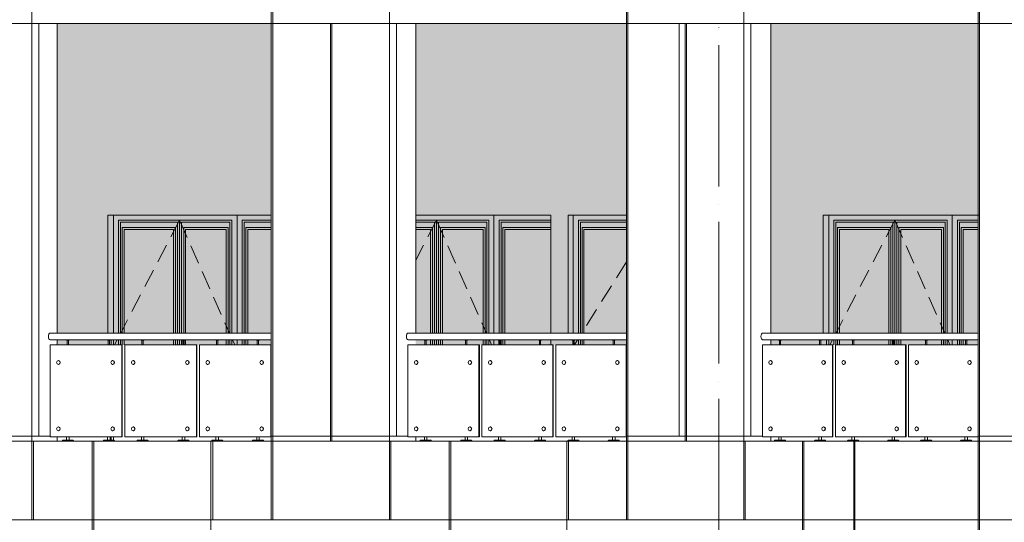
# Model space of a CAD drawing. Header units: millimetres. Extents: x 653421 to 888490, y -587092 to -202040.
# Tile 32 of 63: x 811496 to 821520, y -321601 to -316488. Entities that reach past the tile are written whole.
import ezdxf

# ---------------------------------------------------------------- set-up
doc = ezdxf.new("R2010")
doc.units = ezdxf.units.MM
doc.header["$LTSCALE"] = 0.05
doc.linetypes.add('ACAD_ISO04W100', pattern=[30, 24, -3, 0, -3])
doc.linetypes.add('DASHED', pattern=[19.05, 12.7, -6.35])
doc.layers.get('0').update_dxf_attribs({"lineweight": 0})
for name, color, linetype, lineweight in [('001 Axis', 1, 'ACAD_ISO04W100', 13), ('011 Dimension', 16, 'Continuous', 9), ('013 Door & Window', 48, 'Continuous', 9)]:
    doc.layers.add(name, color=color, linetype=linetype, lineweight=lineweight)

# ---------------------------------------------------------------- blocks, each defined once
blk = doc.blocks.new('A$C7F224F5E')
for p, q in [((-2112, 820, 0), (-2115, 820, 0)), ((-1571, 820, 0), (-1575, 820, 0)), ((-1367, 820, 0), (-1370, 820, 0)), ((-828, 820, 0), (-831, 820, 0)), ((-624, 820, 0), (-627, 820, 0)), ((-86, 820, 0), (-89, 820, 0)), ((-2115, 780, 0), (-2112, 780, 0)), ((-1575, 780, 0), (-1571, 780, 0)), ((-1370, 780, 0), (-1367, 780, 0)), ((-831, 780, 0), (-828, 780, 0)), ((-627, 780, 0), (-624, 780, 0)), ((-89, 780, 0), (-86, 780, 0)), ((-2112, 145, 0), (-2115, 145, 0)), ((-2115, 105, 0), (-2112, 105, 0)), ((-1571, 145, 0), (-1575, 145, 0)), ((-1575, 105, 0), (-1571, 105, 0)), ((-1367, 145, 0), (-1370, 145, 0)), ((-1370, 105, 0), (-1367, 105, 0)), ((-828, 145, 0), (-831, 145, 0)), ((-831, 105, 0), (-828, 105, 0)), ((-624, 145, 0), (-627, 145, 0)), ((-627, 105, 0), (-624, 105, 0)), ((-86, 145, 0), (-89, 145, 0)), ((-89, 105, 0), (-86, 105, 0))]:
    blk.add_line(p, q)
at = {"color": 195}
blk.add_lwpolyline([(-2194, 1032), (0, 1032), (0, 1100), (-2194, 1100)], dxfattribs=at)
at = {"lineweight": 0, "elevation": 0}
for points in [[(-2003, 1032), (-2003, 1028), (-2032, 1028), (-2032, 1032), (-2003, 1032)], [(-1595, 1032), (-1595, 1028), (-1623, 1028), (-1623, 1032), (-1595, 1032)], [(-1258, 1032), (-1258, 1028), (-1287, 1028), (-1287, 1032), (-1258, 1032)], [(-851, 1032), (-851, 1028), (-879, 1028), (-879, 1032), (-851, 1032)], [(-515, 1032), (-515, 1028), (-544, 1028), (-544, 1032), (-515, 1032)], [(-109, 1032), (-109, 1028), (-137, 1028), (-137, 1032), (-109, 1032)]]:
    blk.add_lwpolyline(points, close=True, dxfattribs=at)
for points in [[(-2024, 1028), (-2024, 980)], [(-2011, 1028), (-2011, 980)], [(-1616, 1028), (-1616, 980)], [(-1603, 1028), (-1603, 980)], [(-1279, 1028), (-1279, 980)], [(-1266, 1028), (-1266, 980)], [(-872, 1028), (-872, 980)], [(-859, 1028), (-859, 980)], [(-536, 1028), (-536, 980)], [(-523, 1028), (-523, 980)], [(-130, 1028), (-130, 980)], [(-117, 1028), (-117, 980)], [(-2030, 45), (-2030, 10)], [(-2005, 45), (-2005, 10)], [(-1621, 45), (-1621, 10)], [(-1596, 45), (-1596, 10)], [(-1285, 45), (-1285, 10)], [(-1260, 45), (-1260, 10)], [(-877, 45), (-877, 10)], [(-853, 45), (-853, 10)], [(-542, 45), (-542, 10)], [(-517, 45), (-517, 10)], [(-135, 45), (-135, 10)], [(-110, 45), (-110, 10)]]:
    blk.add_lwpolyline(points, dxfattribs=at)
for points in [[(-1961, 0), (-2074, 0), (-2074, 6, -0.39896), (-2069, 10), (-1966, 10, -0.39896), (-1961, 6), (-1961, 0)], [(-1552, 0), (-1665, 0), (-1665, 6, -0.39896), (-1661, 10), (-1557, 10, -0.39896), (-1553, 6), (-1552, 0)], [(-1216, 0), (-1329, 0), (-1329, 6, -0.39896), (-1324, 10), (-1221, 10, -0.39896), (-1216, 6), (-1216, 0)], [(-808, 0), (-922, 0), (-921, 6, -0.39896), (-917, 10), (-813, 10, -0.39896), (-809, 6), (-808, 0)], [(-473, 0), (-586, 0), (-586, 6, -0.39896), (-581, 10), (-478, 10, -0.39896), (-473, 6), (-473, 0)], [(-66, 0), (-179, 0), (-179, 6, -0.39896), (-175, 10), (-71, 10, -0.39896), (-67, 6), (-66, 0)]]:
    blk.add_lwpolyline(points, format="xyb", close=True, dxfattribs=at)
at = {"color": 195}
blk.add_ellipse((-2194, 1066, 0), major_axis=(0, -34.2), ratio=0.493968, start_param=3.141593, end_param=6.283185, dxfattribs=at)
for centre in [(-2115, 800, 0), (-1575, 800, 0), (-1370, 800, 0), (-831, 800, 0), (-627, 800, 0), (-89, 800, 0), (-2115, 125, 0), (-1575, 125, 0), (-1370, 125, 0), (-831, 125, 0), (-627, 125, 0), (-89, 125, 0)]:
    blk.add_ellipse(centre, major_axis=(0, -20), ratio=0.843388)
for centre in [(-2112, 800, 0), (-1571, 800, 0), (-1367, 800, 0), (-828, 800, 0), (-624, 800, 0), (-86, 800, 0), (-2112, 125, 0), (-1571, 125, 0), (-1367, 125, 0), (-828, 125, 0), (-624, 125, 0), (-86, 125, 0)]:
    blk.add_ellipse(centre, major_axis=(0, 20), ratio=0.8462, start_param=3.141593, end_param=6.283185)
at = {"layer": '011 Dimension', "color": 135, "lineweight": 0, "elevation": 0}
for points in [[(-2197, 45), (-1482, 45), (-1482, 980), (-2197, 980), (-2197, 45)], [(-1482, 45), (-1478, 45), (-1478, 980), (-1482, 980), (-1482, 45)], [(-739, 980), (-1452, 980), (-1452, 45), (-739, 45), (-739, 980)], [(-739, 980), (-734, 980), (-734, 45), (-739, 45)], [(-1, 980), (-709, 980), (-709, 45), (-1, 45), (-1, 980)], [(-1, 980), (-1, 45), (0, 45), (0, 980), (-1, 980)]]:
    blk.add_lwpolyline(points, close=True, dxfattribs=at)
blk = doc.blocks.new('A$C656A003F')
for p, q in [((-2138, 820), (-2141, 820)), ((-1592, 820), (-1595, 820)), ((-1385, 820), (-1388, 820)), ((-840, 820), (-843, 820)), ((-634, 820), (-637, 820)), ((-90, 820), (-93, 820)), ((-2141, 780), (-2138, 780)), ((-1595, 780), (-1592, 780)), ((-1388, 780), (-1385, 780)), ((-843, 780), (-840, 780)), ((-637, 780), (-634, 780)), ((-93, 780), (-90, 780)), ((-2138, 145), (-2141, 145)), ((-2141, 105), (-2138, 105)), ((-1592, 145), (-1595, 145)), ((-1595, 105), (-1592, 105)), ((-1385, 145), (-1388, 145)), ((-1388, 105), (-1385, 105)), ((-840, 145), (-843, 145)), ((-843, 105), (-840, 105)), ((-634, 145), (-637, 145)), ((-637, 105), (-634, 105)), ((-90, 145), (-93, 145)), ((-93, 105), (-90, 105))]:
    blk.add_line(p, q)
at = {"color": 195}
blk.add_lwpolyline([(-2223, 1032), (0, 1032), (0, 1100), (-2223, 1100)], dxfattribs=at)
at = {"lineweight": 0}
for points in [[(-2029, 1032), (-2029, 1028), (-2058, 1028), (-2058, 1032), (-2029, 1032)], [(-1617, 1032), (-1617, 1028), (-1645, 1028), (-1645, 1032), (-1617, 1032)], [(-1276, 1032), (-1276, 1028), (-1305, 1028), (-1305, 1032), (-1276, 1032)], [(-864, 1032), (-864, 1028), (-893, 1028), (-893, 1032), (-864, 1032)], [(-525, 1032), (-525, 1028), (-554, 1028), (-554, 1032), (-525, 1032)], [(-114, 1032), (-114, 1028), (-143, 1028), (-143, 1032), (-114, 1032)]]:
    blk.add_lwpolyline(points, close=True, dxfattribs=at)
for points in [[(-2051, 1028), (-2051, 980)], [(-2038, 1028), (-2038, 980)], [(-1638, 1028), (-1638, 980)], [(-1625, 1028), (-1625, 980)], [(-1298, 1028), (-1298, 980)], [(-1285, 1028), (-1285, 980)], [(-886, 1028), (-886, 980)], [(-873, 1028), (-873, 980)], [(-546, 1028), (-546, 980)], [(-533, 1028), (-533, 980)], [(-135, 1028), (-135, 980)], [(-122, 1028), (-122, 980)], [(-2056, 45), (-2056, 10)], [(-2031, 45), (-2031, 10)], [(-1643, 45), (-1643, 10)], [(-1618, 45), (-1618, 10)], [(-1303, 45), (-1303, 10)], [(-1278, 45), (-1278, 10)], [(-891, 45), (-891, 10)], [(-866, 45), (-866, 10)], [(-552, 45), (-552, 10)], [(-527, 45), (-527, 10)], [(-141, 45), (-141, 10)], [(-116, 45), (-116, 10)]]:
    blk.add_lwpolyline(points, dxfattribs=at)
for points in [[(-1987, 0), (-2100, 0), (-2100, 6, -0.39896), (-2095, 10), (-1992, 10, -0.39896), (-1987, 6), (-1987, 0)], [(-1574, 0), (-1687, 0), (-1687, 6, -0.39896), (-1682, 10), (-1579, 10, -0.39896), (-1575, 6), (-1574, 0)], [(-1234, 0), (-1347, 0), (-1347, 6, -0.39896), (-1342, 10), (-1239, 10, -0.39896), (-1234, 6), (-1234, 0)], [(-822, 0), (-935, 0), (-935, 6, -0.39896), (-930, 10), (-827, 10, -0.39896), (-822, 6), (-822, 0)], [(-483, 0), (-596, 0), (-596, 6, -0.39896), (-591, 10), (-488, 10, -0.39896), (-483, 6), (-483, 0)], [(-72, 0), (-185, 0), (-185, 6, -0.39896), (-180, 10), (-77, 10, -0.39896), (-72, 6), (-72, 0)]]:
    blk.add_lwpolyline(points, format="xyb", close=True, dxfattribs=at)
at = {"color": 195}
blk.add_ellipse((-2223, 1066, 0), major_axis=(0, -34.2), ratio=0.476499, start_param=3.141593, end_param=6.283185, dxfattribs=at)
for centre in [(-2141, 800), (-1595, 800), (-1388, 800), (-843, 800), (-637, 800), (-93, 800), (-2141, 125), (-1595, 125), (-1388, 125), (-843, 125), (-637, 125), (-93, 125)]:
    blk.add_ellipse(centre, major_axis=(0, -20), ratio=0.852817)
for centre in [(-2138, 800), (-1592, 800), (-1385, 800), (-840, 800), (-634, 800), (-90, 800), (-2138, 125), (-1592, 125), (-1385, 125), (-840, 125), (-634, 125), (-90, 125)]:
    blk.add_ellipse(centre, major_axis=(0, 20), ratio=0.849995, start_param=3.141593, end_param=6.283185)
at = {"layer": '011 Dimension', "color": 135, "lineweight": 0}
for points in [[(-2216, 45), (-1501, 45), (-1501, 980), (-2224, 980), (-2224, 45)], [(-1501, 45), (-1497, 45), (-1497, 980), (-1501, 980), (-1501, 45)], [(-750, 980), (-1471, 980), (-1471, 45), (-750, 45), (-750, 980)], [(-750, 980), (-745, 980), (-745, 45), (-750, 45)], [(-4, 980), (-720, 980), (-720, 45), (-4, 45), (-4, 980)], [(-4, 980), (-4, 45), (0, 45), (0, 980), (-4, 980)]]:
    blk.add_lwpolyline(points, close=True, dxfattribs=at)
blk = doc.blocks.new('A$C2BF07286')
for p, q in [((-2163, 820, 0), (-2166, 820, 0)), ((-1611, 820, 0), (-1614, 820, 0)), ((-1402, 820, 0), (-1405, 820, 0)), ((-851, 820, 0), (-854, 820, 0)), ((-643, 820, 0), (-646, 820, 0)), ((-93, 820, 0), (-97, 820, 0)), ((-2166, 780, 0), (-2163, 780, 0)), ((-1614, 780, 0), (-1611, 780, 0)), ((-1405, 780, 0), (-1402, 780, 0)), ((-854, 780, 0), (-851, 780, 0)), ((-646, 780, 0), (-643, 780, 0)), ((-97, 780, 0), (-93, 780, 0)), ((-2163, 145, 0), (-2166, 145, 0)), ((-2166, 105, 0), (-2163, 105, 0)), ((-1611, 145, 0), (-1614, 145, 0)), ((-1614, 105, 0), (-1611, 105, 0)), ((-1402, 145, 0), (-1405, 145, 0)), ((-1405, 105, 0), (-1402, 105, 0)), ((-851, 145, 0), (-854, 145, 0)), ((-854, 105, 0), (-851, 105, 0)), ((-643, 145, 0), (-646, 145, 0)), ((-646, 105, 0), (-643, 105, 0)), ((-93, 145, 0), (-97, 145, 0)), ((-97, 105, 0), (-93, 105, 0))]:
    blk.add_line(p, q)
at = {"color": 195}
blk.add_lwpolyline([(-2251, 1032), (0, 1032), (0, 1100), (-2251, 1100)], dxfattribs=at)
at = {"lineweight": 0, "elevation": 0}
for points in [[(-2055, 1032), (-2055, 1028), (-2083, 1028), (-2083, 1032), (-2055, 1032)], [(-1638, 1032), (-1638, 1028), (-1666, 1028), (-1666, 1032), (-1638, 1032)], [(-1294, 1032), (-1294, 1028), (-1323, 1028), (-1323, 1032), (-1294, 1032)], [(-878, 1032), (-878, 1028), (-906, 1028), (-906, 1032), (-878, 1032)], [(-535, 1032), (-535, 1028), (-563, 1028), (-563, 1032), (-535, 1032)], [(-119, 1032), (-119, 1028), (-148, 1028), (-148, 1032), (-119, 1032)]]:
    blk.add_lwpolyline(points, close=True, dxfattribs=at)
for points in [[(-2076, 1028), (-2076, 980)], [(-2063, 1028), (-2063, 980)], [(-1659, 1028), (-1659, 980)], [(-1646, 1028), (-1646, 980)], [(-1315, 1028), (-1315, 980)], [(-1302, 1028), (-1302, 980)], [(-899, 1028), (-899, 980)], [(-886, 1028), (-886, 980)], [(-556, 1028), (-556, 980)], [(-543, 1028), (-543, 980)], [(-141, 1028), (-141, 980)], [(-128, 1028), (-128, 980)], [(-2082, 45), (-2082, 10)], [(-2057, 45), (-2057, 10)], [(-1664, 45), (-1664, 10)], [(-1640, 45), (-1640, 10)], [(-1321, 45), (-1321, 10)], [(-1296, 45), (-1296, 10)], [(-904, 45), (-904, 10)], [(-880, 45), (-880, 10)], [(-562, 45), (-562, 10)], [(-537, 45), (-537, 10)], [(-146, 45), (-146, 10)], [(-121, 45), (-121, 10)]]:
    blk.add_lwpolyline(points, dxfattribs=at)
for points in [[(-2013, 0), (-2126, 0), (-2125, 6, -0.39896), (-2121, 10), (-2018, 10, -0.39896), (-2013, 6), (-2013, 0)], [(-1595, 0), (-1709, 0), (-1708, 6, -0.39896), (-1704, 10), (-1600, 10, -0.39896), (-1596, 6), (-1595, 0)], [(-1252, 0), (-1365, 0), (-1365, 6, -0.39896), (-1360, 10), (-1257, 10, -0.39896), (-1252, 6), (-1252, 0)], [(-835, 0), (-949, 0), (-948, 6, -0.39896), (-944, 10), (-840, 10, -0.39896), (-836, 6), (-835, 0)], [(-493, 0), (-606, 0), (-605, 6, -0.39896), (-601, 10), (-498, 10, -0.39896), (-493, 6), (-493, 0)], [(-77, 0), (-190, 0), (-190, 6, -0.39896), (-185, 10), (-82, 10, -0.39896), (-77, 6), (-77, 0)]]:
    blk.add_lwpolyline(points, format="xyb", close=True, dxfattribs=at)
at = {"color": 195}
blk.add_ellipse((-2251, 1066, 0), major_axis=(0, -34.2), ratio=0.457894, start_param=3.141593, end_param=6.283185, dxfattribs=at)
for centre in [(-2166, 800, 0), (-1614, 800, 0), (-1405, 800, 0), (-854, 800, 0), (-646, 800, 0), (-97, 800, 0), (-2166, 125, 0), (-1614, 125, 0), (-1405, 125, 0), (-854, 125, 0), (-646, 125, 0), (-97, 125, 0)]:
    blk.add_ellipse(centre, major_axis=(0, -20), ratio=0.861898)
for centre in [(-2163, 800, 0), (-1611, 800, 0), (-1402, 800, 0), (-851, 800, 0), (-643, 800, 0), (-93, 800, 0), (-2163, 125, 0), (-1611, 125, 0), (-1402, 125, 0), (-851, 125, 0), (-643, 125, 0), (-93, 125, 0)]:
    blk.add_ellipse(centre, major_axis=(0, 20), ratio=0.853387, start_param=3.141593, end_param=6.283185)
at = {"layer": '011 Dimension', "color": 135, "lineweight": 0, "elevation": 0}
for points in [[(-2235, 45), (-1520, 45), (-1520, 980), (-2250, 980), (-2250, 45)], [(-1520, 45), (-1516, 45), (-1516, 980), (-1520, 980), (-1520, 45)], [(-761, 980), (-1489, 980), (-1489, 45), (-761, 45), (-761, 980)], [(-761, 980), (-756, 980), (-756, 45), (-761, 45)], [(-3, 980), (-730, 980), (-730, 45), (-3, 45), (-3, 980)], [(-3, 980), (-3, 45), (0, 45), (0, 980), (-3, 980)]]:
    blk.add_lwpolyline(points, close=True, dxfattribs=at)
blk = doc.blocks.new('*U116')
at = {"layer": '013 Door & Window', "color": 0, "lineweight": -2}
for points in [[(1258, -1200), (1258, 0), (0, 0), (0, -1200)], [(1521, 0), (1258, 0)], [(673, -1200), (673, -52), (52, -52), (52, -1200)], [(652, -1200), (652, -73), (73, -73), (73, -1200)], [(673, -1200), (673, -52), (1206, -52), (1206, -1200)], [(694, -1200), (694, -73), (1185, -73), (1185, -1200)], [(1521, -52), (1310, -52), (1310, -1200)], [(1521, -73), (1331, -73), (1331, -1200)], [(631, -1200), (631, -125), (89, -125), (89, -1200)], [(611, -1200), (611, -145), (109, -145), (109, -1200)], [(715, -1200), (715, -125), (1169, -125), (1169, -1200)], [(735, -1200), (735, -145), (1149, -145), (1149, -1200)], [(1521, -125), (1347, -125), (1347, -1200)], [(1521, -145), (1368, -145), (1368, -1200)], [(0, -1268), (0, -1320)], [(52, -1268), (52, -1320)], [(73, -1268), (73, -1320)], [(89, -1268), (89, -1320)], [(109, -1268), (109, -1320)], [(611, -1320), (611, -1268)], [(631, -1320), (631, -1268)], [(652, -1320), (652, -1268)], [(673, -1320), (673, -1268)], [(673, -1320), (673, -1268)], [(694, -1320), (694, -1268)], [(715, -1320), (715, -1268)], [(735, -1320), (735, -1268)], [(1149, -1268), (1149, -1320)], [(1169, -1268), (1169, -1320)], [(1185, -1268), (1185, -1320)], [(1206, -1268), (1206, -1320)], [(1258, -1320), (1258, -1268)], [(1310, -1268), (1310, -1320)], [(1331, -1268), (1331, -1320)], [(1347, -1268), (1347, -1320)], [(1368, -1268), (1368, -1320)]]:
    blk.add_lwpolyline(points, dxfattribs=at)
at = {"layer": '013 Door & Window', "color": 0, "linetype": 'DASHED', "lineweight": -2, "ltscale": 300}
for points in [[(673, -52), (74, -1200)], [(673, -52), (1181, -1200)], [(38, -1268), (11, -1320)], [(1212, -1268), (1234, -1320)]]:
    blk.add_lwpolyline(points, dxfattribs=at)
blk = doc.blocks.new('*U122')
at = {"layer": '013 Door & Window', "color": 0, "lineweight": -2}
for points in [[(1605, 0), (0, 0)], [(1258, -1200), (1258, 0), (0, 0), (0, -1200)], [(673, -1200), (673, -52), (52, -52), (52, -1200)], [(652, -1200), (652, -73), (73, -73), (73, -1200)], [(673, -1200), (673, -52), (1206, -52), (1206, -1200)], [(694, -1200), (694, -73), (1185, -73), (1185, -1200)], [(1605, -52), (1310, -52), (1310, -1200)], [(1605, -73), (1331, -73), (1331, -1200)], [(631, -1200), (631, -125), (89, -125), (89, -1200)], [(611, -1200), (611, -145), (109, -145), (109, -1200)], [(715, -1200), (715, -125), (1169, -125), (1169, -1200)], [(735, -1200), (735, -145), (1149, -145), (1149, -1200)], [(1605, -125), (1347, -125), (1347, -1200)], [(1605, -145), (1368, -145), (1368, -1200)], [(0, -1268), (0, -1320)], [(52, -1268), (52, -1320)], [(73, -1268), (73, -1320)], [(89, -1268), (89, -1320)], [(109, -1268), (109, -1320)], [(611, -1320), (611, -1268)], [(631, -1320), (631, -1268)], [(652, -1320), (652, -1268)], [(673, -1320), (673, -1268)], [(673, -1320), (673, -1268)], [(694, -1320), (694, -1268)], [(715, -1320), (715, -1268)], [(735, -1320), (735, -1268)], [(1149, -1268), (1149, -1320)], [(1169, -1268), (1169, -1320)], [(1185, -1268), (1185, -1320)], [(1206, -1268), (1206, -1320)], [(1258, -1320), (1258, -1268)], [(1310, -1268), (1310, -1320)], [(1331, -1268), (1331, -1320)], [(1347, -1268), (1347, -1320)], [(1368, -1268), (1368, -1320)]]:
    blk.add_lwpolyline(points, dxfattribs=at)
at = {"layer": '013 Door & Window', "color": 0, "linetype": 'DASHED', "lineweight": -2, "ltscale": 300}
for points in [[(673, -52), (74, -1200)], [(673, -52), (1181, -1200)], [(38, -1268), (11, -1320)], [(1212, -1268), (1234, -1320)]]:
    blk.add_lwpolyline(points, dxfattribs=at)
blk = doc.blocks.new('*U128')
at = {"layer": '013 Door & Window', "color": 0, "lineweight": -2}
for points in [[(541, -52), (52, -52), (52, -1200)], [(541, -73), (73, -73), (73, -1200)], [(541, -125), (89, -125), (89, -1200)], [(541, -145), (109, -145), (109, -1200)], [(0, -1268), (0, -1320)], [(52, -1268), (52, -1320)], [(73, -1268), (73, -1320)], [(89, -1268), (89, -1320)], [(109, -1268), (109, -1320)]]:
    blk.add_lwpolyline(points, dxfattribs=at)
at = {"layer": '013 Door & Window', "color": 0, "linetype": 'DASHED', "lineweight": -2, "ltscale": 300}
for points in [[(541, -476), (86, -1200)], [(44, -1268), (11, -1320)]]:
    blk.add_lwpolyline(points, dxfattribs=at)
blk = doc.blocks.new('*U129')
for points in [[(578, -1200), (578, 0)], [(578, -1320), (578, -1268)]]:
    blk.add_lwpolyline(points)
at = {"layer": '013 Door & Window', "color": 0, "lineweight": -2}
for points in [[(0, -1200), (0, 0)], [(-585, -1200), (-585, -52), (-797, -52)], [(-606, -1200), (-606, -73), (-797, -73)], [(-585, -1200), (-585, -52), (-52, -52), (-52, -1200)], [(-564, -1200), (-564, -73), (-73, -73), (-73, -1200)], [(578, -52), (52, -52), (52, -1200)], [(578, -73), (73, -73), (73, -1200)], [(-627, -1200), (-627, -125), (-797, -125)], [(-647, -1200), (-647, -145), (-797, -145)], [(-544, -1200), (-544, -125), (-89, -125), (-89, -1200)], [(-524, -1200), (-524, -145), (-109, -145), (-109, -1200)], [(578, -125), (89, -125), (89, -1200)], [(578, -145), (110, -145), (110, -1200)], [(-647, -1320), (-647, -1268)], [(-627, -1320), (-627, -1268)], [(-606, -1320), (-606, -1268)], [(-585, -1320), (-585, -1268)], [(-585, -1320), (-585, -1268)], [(-564, -1320), (-564, -1268)], [(-544, -1320), (-544, -1268)], [(-524, -1320), (-524, -1268)], [(-109, -1268), (-109, -1320)], [(-89, -1268), (-89, -1320)], [(-73, -1268), (-73, -1320)], [(-52, -1268), (-52, -1320)], [(0, -1320), (0, -1268)], [(52, -1268), (52, -1320)], [(73, -1268), (73, -1320)], [(89, -1268), (89, -1320)], [(110, -1268), (110, -1320)]]:
    blk.add_lwpolyline(points, dxfattribs=at)
at = {"layer": '013 Door & Window', "color": 0, "linetype": 'DASHED', "lineweight": -2, "ltscale": 300}
for points in [[(-585, -52), (-797, -459)], [(-585, -52), (-77, -1200)], [(-47, -1268), (-24, -1320)]]:
    blk.add_lwpolyline(points, dxfattribs=at)

msp = doc.modelspace()

# ---------------------------------------------------------------- hatches: boundary and pattern name
at = {"lineweight": 0, "true_color": 0xb5b5b5}
h = msp.add_hatch(dxfattribs=at)
h.set_pattern_fill('AR-SAND', color=253, scale=2, angle=45, style=0)
h.set_pattern_definition([(82.5, (607665.26, -236775.77), (-71.47627, 66.950698), [0, -77.216, 0, -86.36, 0, -82.55]), (52.5, (607665.26, -236775.77), (-37.802186, 164.94657), [0, -41.656, 0, -69.596, 0, -26.67]), (12.5, (607621.08, -236819.95), (111.659965, 112.066462), [0, -25.4, 0, -91.44, 0, -119.38]), (2.5, (607621.08, -236819.95), (76.45622, 139.51016), [0, -12.7, 0, -59.944, 0, -68.58])])
h.paths.add_polyline_path([(821254, -319676), (821254, -316526), (819142, -316526), (819142, -319676)])
h.paths.add_polyline_path([(821254, -319796), (821254, -319744), (819142, -319744), (819142, -319796)])
h.paths.add_polyline_path([(817673, -319676), (817673, -316526), (815528, -316526), (815528, -319676)])
h.paths.add_polyline_path([(817673, -319796), (817673, -319744), (815528, -319744), (815528, -319796)])
h.paths.add_polyline_path([(814056, -319676), (814056, -316526), (811878, -316526), (811878, -319676)])
h.paths.add_polyline_path([(814056, -319796), (814056, -319744), (811878, -319744), (811878, -319796)])
h.paths.add_polyline_path([(810402, -316526), (808193, -316526), (808193, -319676), (810402, -319676)])
h.paths.add_polyline_path([(808193, -319796), (810402, -319796), (810402, -319744), (808193, -319744)])
h.paths.add_polyline_path([(799223, -316526), (796926, -316526), (796926, -319676), (799223, -319676)])
h.paths.add_polyline_path([(796926, -319796), (799223, -319796), (799223, -319744), (796926, -319744)])
h.paths.add_polyline_path([(795424, -316526), (793099, -316526), (793099, -319676), (795424, -319676)])
h.paths.add_polyline_path([(793099, -319796), (795424, -319796), (795424, -319744), (793099, -319744)])
h.paths.add_polyline_path([(806712, -319676), (806712, -316526), (804473, -316526), (804473, -319676)])
h.paths.add_polyline_path([(806712, -319796), (806712, -319744), (804473, -319744), (804473, -319796)])
h.paths.add_polyline_path([(802985, -319676), (802985, -316526), (800717, -316526), (800717, -319676)])
h.paths.add_polyline_path([(802985, -319796), (802985, -319744), (800717, -319744), (800717, -319796)])
h.paths.add_polyline_path([(791588, -316526), (789237, -316526), (789237, -319676), (791588, -319676)])
h.paths.add_polyline_path([(789237, -319796), (791588, -319796), (791588, -319744), (789237, -319744)])

# ---------------------------------------------------------------- linework, layer by layer
at = {"color": 0}
for p, q in [((787705, -316526), (822633, -316526)), ((789095, -316526), (822633, -316526)), ((787705, -321576), (822633, -321576))]:
    msp.add_line(p, q, dxfattribs=at)
for p, q in [((811878, -319796), (811878, -319744)), ((819142, -319796), (819142, -319744)), ((810402, -320726), (811805, -320726)), ((811878, -320776), (811878, -320731)), ((814056, -320726), (815449, -320726)), ((815528, -320776), (815528, -320731)), ((817673, -320726), (819057, -320726)), ((819142, -320776), (819142, -320731)), ((821254, -320726), (822633, -320726)), ((787705, -320776), (822633, -320776))]:
    msp.add_line(p, q)
for points in [[(811619, -320776), (811619, -315676)], [(814056, -320776), (814056, -315676)], [(814072, -320776), (814072, -315676)], [(815260, -320776), (815260, -315676)], [(817673, -320776), (817673, -315676)], [(817688, -320776), (817688, -315676)], [(818867, -320776), (818867, -315676)], [(821254, -320776), (821254, -315676)], [(821268, -320776), (821268, -315676)], [(811690, -320726), (811690, -316526)], [(811878, -319676), (811878, -316526)], [(814659, -320776), (814659, -316526)], [(814673, -320776), (814673, -316526)], [(815332, -320726), (815332, -316526)], [(815528, -319676), (815528, -316526)], [(818209, -320726), (818209, -316526)], [(818270, -320776), (818270, -316526)], [(818284, -320776), (818284, -316526)], [(818939, -320726), (818939, -316526)], [(819142, -319676), (819142, -316526)], [(812394, -319676), (812394, -318476)], [(812394, -318476), (814056, -318476)], [(819676, -319676), (819676, -318476)], [(819676, -318476), (821268, -318476)], [(811619, -321576), (811619, -320776)], [(811637, -321576), (811637, -320776)], [(812233, -320776), (812233, -321576)], [(812250, -320776), (812250, -321576)], [(813444, -320776), (813444, -321576)], [(813461, -320776), (813461, -321576)], [(814056, -321576), (814056, -320776)], [(814072, -321576), (814072, -320776)], [(815260, -321576), (815260, -320776)], [(815276, -321576), (815276, -320776)], [(815869, -320776), (815869, -321576)], [(815885, -320776), (815885, -321576)], [(817066, -320776), (817066, -321576)], [(817082, -320776), (817082, -321576)], [(817673, -321576), (817673, -320776)], [(817688, -321576), (817688, -320776)], [(818867, -321576), (818867, -320776)], [(818881, -321576), (818881, -320776)], [(819467, -320776), (819467, -321576)], [(819480, -320776), (819480, -321576)], [(819987, -320776), (819987, -321576)], [(820000, -320776), (820000, -321576)], [(821254, -321576), (821254, -320776)], [(821268, -321576), (821268, -320776)], [(812233, -321576), (812233, -327241)], [(812250, -321576), (812250, -327241)], [(813444, -321576), (813444, -327241)], [(815869, -321576), (815869, -327241)], [(815885, -321576), (815885, -327241)], [(817066, -321576), (817066, -327241)], [(819467, -321576), (819467, -327241)], [(819480, -321576), (819480, -327241)], [(819987, -321576), (819987, -327241)], [(820000, -321576), (820000, -327241)], [(821254, -327241), (821254, -321576)], [(821268, -327241), (821268, -321576)]]:
    msp.add_lwpolyline(points, dxfattribs=at)
at = {"color": 252}
for points in [[(812451, -319676), (812451, -318476)], [(819733, -319676), (819733, -318476)], [(812428, -319796), (812428, -319744)], [(812451, -319796), (812451, -319744)], [(819710, -319796), (819710, -319744)], [(819733, -319796), (819733, -319744)], [(812428, -320766), (812428, -320731)], [(812451, -320766), (812451, -320731)]]:
    msp.add_lwpolyline(points, dxfattribs=at)
for points in [[(816903, -318476), (815528, -318476)], [(816903, -319676), (816903, -318476)], [(817079, -319676), (817079, -318476)], [(817673, -318476), (817079, -318476)], [(817132, -319676), (817132, -318476)]]:
    msp.add_lwpolyline(points)
at = {"layer": '001 Axis', "ltscale": 1200}
msp.add_line((818614, -339787), (818614, -299592), dxfattribs=at)

# ---------------------------------------------------------------- block references
at = {"color": 252}
for name, p in [('*U122', (812451, -318476)), ('*U129', (816325, -318476, 21071)), ('*U128', (817132, -318476, 21071)), ('*U116', (819733, -318476))]:
    msp.add_blockref(name, p, dxfattribs=at)
for name, p in [('A$C2BF07286', (814056, -320776, 11535)), ('A$C656A003F', (817673, -320776, 21071)), ('A$C7F224F5E', (821254, -320776, 11535))]:
    msp.add_blockref(name, p)

doc.saveas('drawing.dxf')
